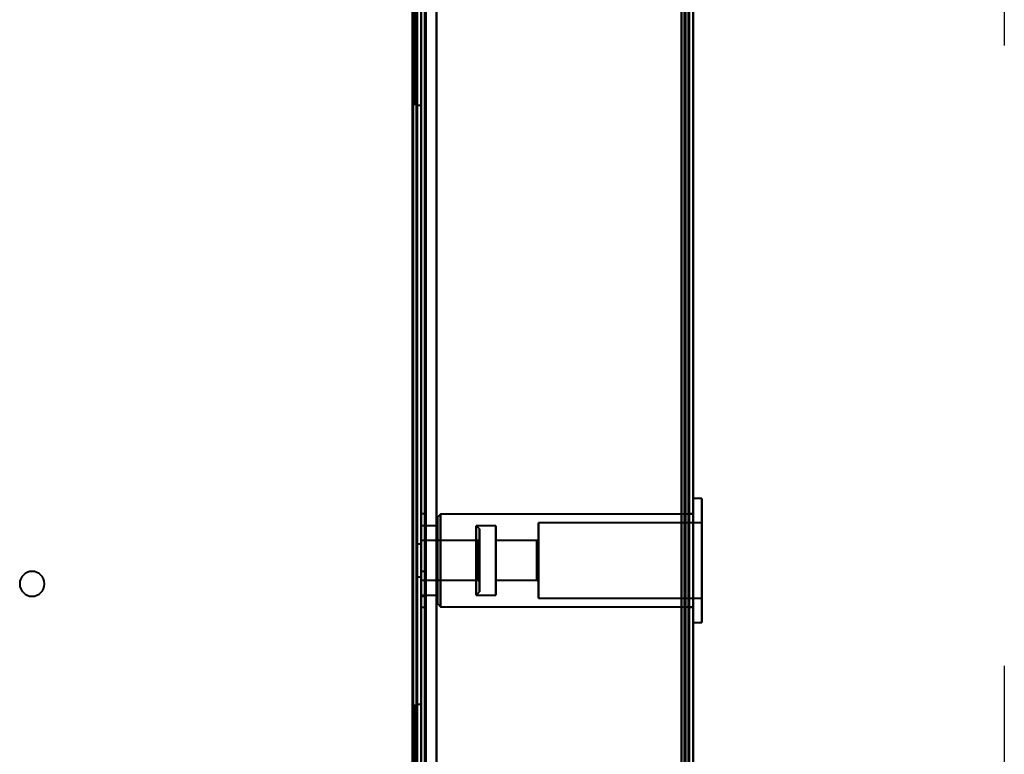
# Model space of a CAD drawing. Header units: millimetres. Extents: x -1087 to 1688, y -120 to 1046.
# Tile 66 of 78: x 498 to 625, y 508 to 603. Entities that reach past the tile are written whole.
import ezdxf

# ---------------------------------------------------------------- set-up
doc = ezdxf.new("R2010")
doc.units = ezdxf.units.MM
doc.layers.add('A-GENM', color=13, linetype='Continuous', lineweight=40)
doc.layers.add('G-IMPT', color=8, linetype='Continuous', lineweight=40)

# ---------------------------------------------------------------- blocks, each defined once
blk = doc.blocks.new('Maintenance r21 - Maintenance r21-755170-Arrière')
at = {"layer": 'A-GENM'}
for p, q in [((585, 973.37), (585, 0)), ((585, 0), (585, 973.37))]:
    blk.add_line(p, q, dxfattribs=at)
blk = doc.blocks.new('NEXA 1000 CALQUES_dwg-755156-Arrière')
at = {"layer": 'G-IMPT'}
for p, q in [((584.5, 129.47), (584.5, 972.27)), ((550, 128.97), (550, 937.77)), ((550, 937.27), (550, 129.47)), ((585, 128.97), (585, 937.77)), ((549.3, 763.37), (549.3, 591.87)), ((549.3, 591.87), (549.3, 763.37)), ((550, 763.37), (550, 591.87)), ((550, 591.87), (550, 763.37)), ((549.3, 591.87), (550, 591.87)), ((586.1, 541.32), (585, 541.32)), ((585, 541.32), (585, 533.37)), ((585, 530.33), (585, 541.32)), ((586.1, 541.32), (586.1, 530.33)), ((586.1, 530.33), (586.1, 541.32)), ((550.5, 539.37), (550, 539.37)), ((550, 539.37), (550, 533.37)), ((550, 533.37), (550, 539.37)), ((550.5, 533.37), (550.5, 539.37)), ((550.5, 539.37), (550.5, 533.37)), ((552.5, 539.32), (552.1, 538.92)), ((585, 539.32), (552.5, 539.32)), ((552.5, 531.09), (552.5, 539.32)), ((552.5, 539.32), (552.5, 531.09)), ((585, 539.37), (584.5, 539.37)), ((584.5, 539.37), (584.5, 533.37)), ((584.5, 533.37), (584.5, 539.37)), ((585, 533.37), (585, 539.37)), ((585, 539.32), (585, 531.09)), ((552.1, 538.92), (552.1, 531.25)), ((552.1, 531.25), (552.1, 538.92)), ((586.1, 538.22), (565.1, 538.22)), ((565.1, 531.51), (565.1, 538.22)), ((565.1, 538.22), (565.1, 531.51)), ((586.1, 531.51), (586.1, 538.22)), ((586.1, 538.22), (586.1, 531.51)), ((552.1, 537.82), (550, 537.82)), ((550, 537.82), (550, 533.37)), ((550, 531.67), (550, 537.82)), ((552.1, 531.67), (552.1, 537.82)), ((552.1, 537.82), (552.1, 531.67)), ((557.5, 537.42), (557.1, 537.82)), ((559.6, 537.82), (557.1, 537.82)), ((557.1, 533.37), (557.1, 537.82)), ((557.1, 537.82), (557.1, 533.37)), ((557.5, 533.37), (557.5, 537.42)), ((557.5, 537.42), (557.5, 533.37)), ((559.6, 531.67), (559.6, 537.82)), ((559.6, 537.82), (559.6, 531.67)), ((557.3, 535.92), (550, 535.92)), ((550, 535.92), (550, 532.4)), ((550, 533.37), (550, 535.92)), ((552.5, 527.42), (552.5, 535.65)), ((552.5, 535.65), (552.5, 527.42)), ((557.5, 536.12), (557.3, 535.92)), ((557.3, 535.92), (557.3, 533.37)), ((557.3, 534.35), (557.3, 535.92)), ((557.3, 535.73), (557.3, 535.92)), ((557.3, 535.73), (557.3, 533.37)), ((557.3, 532.4), (557.3, 535.73)), ((557.5, 533.37), (557.5, 536.12)), ((557.5, 536.12), (557.5, 533.37)), ((564.9, 535.92), (559.6, 535.92)), ((559.6, 535.92), (559.6, 532.4)), ((559.6, 532.4), (559.6, 535.92)), ((565.1, 536.12), (564.9, 535.92)), ((564.9, 535.92), (564.9, 532.4)), ((564.9, 532.4), (564.9, 535.92)), ((565.1, 532.32), (565.1, 536.12)), ((565.1, 536.12), (565.1, 532.32)), ((585, 533.37), (585, 536.42)), ((585, 535.65), (585, 527.42)), ((586.1, 536.42), (586.1, 525.42)), ((586.1, 525.42), (586.1, 536.42)), ((550, 535.47), (549.5, 535.47)), ((549.5, 533.37), (549.5, 535.47)), ((549.5, 535.47), (549.5, 533.37)), ((550, 533.37), (550, 535.47)), ((550, 535.47), (550, 533.37)), ((550, 533.37), (550, 535.08)), ((550, 534.35), (550, 533.37)), ((552.1, 535.5), (552.1, 527.82)), ((552.1, 527.82), (552.1, 535.5)), ((552.1, 528.92), (552.1, 535.08)), ((552.1, 535.08), (552.1, 528.92)), ((557.1, 535.08), (557.1, 528.92)), ((557.3, 530.82), (557.3, 534.35)), ((559.6, 528.92), (559.6, 535.08)), ((559.6, 535.08), (559.6, 528.92)), ((559.6, 534.35), (559.6, 530.82)), ((559.6, 530.82), (559.6, 534.35)), ((564.9, 534.35), (564.9, 530.82)), ((564.9, 530.82), (564.9, 534.35)), ((565.1, 528.52), (565.1, 535.23)), ((565.1, 535.23), (565.1, 528.52)), ((565.1, 530.62), (565.1, 534.43)), ((565.1, 534.43), (565.1, 530.62)), ((586.1, 528.52), (586.1, 535.23)), ((586.1, 535.23), (586.1, 528.52)), ((549.5, 531.27), (549.5, 533.37)), ((549.5, 533.37), (549.5, 531.27)), ((550, 533.37), (550, 527.37)), ((550, 527.37), (550, 533.37)), ((550, 533.37), (550, 528.92)), ((550, 533.37), (550, 530.82)), ((550, 528.92), (550, 533.37)), ((550, 531.27), (550, 533.37)), ((550, 530.82), (550, 533.37)), ((550, 533.37), (550, 531.27)), ((550.5, 527.37), (550.5, 533.37)), ((550.5, 533.37), (550.5, 527.37)), ((557.1, 528.92), (557.1, 533.37)), ((557.1, 533.37), (557.1, 531.67)), ((557.3, 533.37), (557.3, 530.82)), ((557.5, 530.62), (557.5, 533.37)), ((557.5, 529.32), (557.5, 533.37)), ((557.5, 533.37), (557.5, 530.62)), ((557.5, 533.37), (557.5, 529.32)), ((584.5, 533.37), (584.5, 527.37)), ((584.5, 527.37), (584.5, 533.37)), ((585, 527.37), (585, 533.37)), ((585, 533.37), (585, 525.42)), ((585, 525.42), (585, 533.37)), ((550.5, 531.97), (550, 531.97)), ((550.5, 531.97), (550, 531.97)), ((550, 531.97), (550, 530.37)), ((550, 531.97), (550, 530.37)), ((550, 530.37), (550, 531.97)), ((550, 530.37), (550, 531.97)), ((550.5, 530.37), (550.5, 531.97)), ((550.5, 530.37), (550.5, 531.97)), ((550.5, 531.97), (550.5, 530.37)), ((550.5, 531.97), (550.5, 530.37)), ((549.5, 531.27), (550, 531.27)), ((550, 530.82), (557.3, 530.82)), ((557.3, 530.82), (557.5, 530.62)), ((559.6, 530.82), (564.9, 530.82)), ((564.9, 530.82), (565.1, 530.62)), ((550, 530.37), (550, 528.77)), ((550, 530.37), (550, 528.77)), ((550, 528.77), (550, 530.37)), ((550, 528.77), (550, 530.37)), ((550.5, 528.77), (550.5, 530.37)), ((550.5, 528.77), (550.5, 530.37)), ((550.5, 530.37), (550.5, 528.77)), ((550.5, 530.37), (550.5, 528.77)), ((557.1, 528.92), (557.5, 529.32)), ((550, 528.92), (552.1, 528.92)), ((550, 528.77), (550.5, 528.77)), ((550, 528.77), (550.5, 528.77)), ((557.1, 528.92), (559.6, 528.92)), ((565.1, 528.52), (586.1, 528.52)), ((550, 527.37), (550.5, 527.37)), ((552.1, 527.82), (552.5, 527.42)), ((552.5, 527.42), (585, 527.42)), ((584.5, 527.37), (585, 527.37)), ((585, 525.42), (586.1, 525.42)), ((550, 514.87), (549.3, 514.87)), ((549.3, 514.87), (549.3, 343.37)), ((549.3, 343.37), (549.3, 514.87)), ((550, 514.87), (550, 343.37)), ((550, 343.37), (550, 514.87))]:
    blk.add_line(p, q, dxfattribs=at)
at = {"layer": 'G-IMPT', "flags": 128}
for points in [[(584.4, 128.97), (584.4, 339.92), (584.4, 550.87), (584.4, 761.82), (584.4, 972.77)], [(584.4, 972.77), (584.4, 761.82), (584.4, 550.87), (584.4, 339.92), (584.4, 128.97)], [(584.4, 128.97), (584.4, 339.92), (584.4, 550.87), (584.4, 761.82), (584.4, 972.77)], [(584.5, 972.77), (584.5, 761.82), (584.5, 550.87), (584.5, 339.92), (584.5, 128.97)], [(585, 972.77), (585, 761.82), (585, 550.87), (585, 339.92), (585, 128.97)], [(585, 128.97), (585, 339.92), (585, 550.87), (585, 761.82), (585, 972.77)], [(583.9, 972.27), (583.9, 761.57), (583.9, 550.87), (583.9, 340.17), (583.9, 129.47)], [(583.9, 129.47), (583.9, 340.17), (583.9, 550.87), (583.9, 761.57), (583.9, 972.27)], [(583.9, 972.27), (583.9, 761.57), (583.9, 550.87), (583.9, 340.17), (583.9, 129.47)], [(584, 129.47), (584, 340.17), (584, 550.87), (584, 761.57), (584, 972.27)], [(584, 972.27), (584, 761.57), (584, 550.87), (584, 340.17), (584, 129.47)], [(584, 129.47), (584, 340.17), (584, 550.87), (584, 761.57), (584, 972.27)], [(584.5, 129.47), (584.5, 340.17), (584.5, 550.87), (584.5, 761.57), (584.5, 972.27)], [(584.5, 972.27), (584.5, 761.57), (584.5, 550.87), (584.5, 340.17), (584.5, 129.47)], [(584.5, 129.47), (584.5, 340.17), (584.5, 550.87), (584.5, 761.57), (584.5, 972.27)], [(584.5, 972.27), (584.5, 761.57), (584.5, 550.87), (584.5, 340.17), (584.5, 129.47)], [(584.5, 129.47), (584.5, 340.17), (584.5, 550.87), (584.5, 761.57), (584.5, 972.27)], [(584.5, 972.27), (584.5, 761.57), (584.5, 550.87), (584.5, 340.17), (584.5, 129.47)], [(548.9, 161.37), (548.9, 355.35), (548.9, 549.32), (548.9, 743.3), (548.9, 937.27)], [(548.9, 937.27), (548.9, 743.3), (548.9, 549.32), (548.9, 355.35), (548.9, 161.37)], [(549, 937.37), (549, 735.37), (549, 533.37), (549, 331.37), (549, 129.37)], [(549, 129.37), (549, 331.37), (549, 533.37), (549, 735.37), (549, 937.37)], [(549, 937.27), (549, 735.32), (549, 533.37), (549, 331.42), (549, 129.47)], [(549, 129.47), (549, 331.42), (549, 533.37), (549, 735.32), (549, 937.27)], [(549.4, 128.97), (549.4, 331.17), (549.4, 533.37), (549.4, 735.57), (549.4, 937.77)], [(549.4, 937.77), (549.4, 735.57), (549.4, 533.37), (549.4, 331.17), (549.4, 128.97)], [(549.4, 937.77), (549.4, 735.57), (549.4, 533.37), (549.4, 331.17), (549.4, 128.97)], [(549.5, 128.97), (549.5, 331.17), (549.5, 533.37), (549.5, 735.57), (549.5, 937.77)], [(549.5, 129.47), (549.5, 331.42), (549.5, 533.37), (549.5, 735.32), (549.5, 937.27)], [(549.5, 937.27), (549.5, 735.32), (549.5, 533.37), (549.5, 331.42), (549.5, 129.47)], [(549.5, 129.47), (549.5, 331.42), (549.5, 533.37), (549.5, 735.32), (549.5, 937.27)], [(549.5, 937.27), (549.5, 735.32), (549.5, 533.37), (549.5, 331.42), (549.5, 129.47)], [(549.5, 129.47), (549.5, 331.42), (549.5, 533.37), (549.5, 735.32), (549.5, 937.27)], [(549.5, 937.27), (549.5, 735.32), (549.5, 533.37), (549.5, 331.42), (549.5, 129.47)], [(550, 128.97), (550, 331.17), (550, 533.37), (550, 735.57), (550, 937.77)], [(550, 937.77), (550, 735.57), (550, 533.37), (550, 331.17), (550, 128.97)], [(550, 937.27), (550, 735.32), (550, 533.37), (550, 331.42), (550, 129.47)], [(550, 161.37), (550, 355.35), (550, 549.32), (550, 743.3), (550, 937.27)], [(550, 937.27), (550, 735.32), (550, 533.37), (550, 331.42), (550, 129.47)], [(550, 129.47), (550, 331.42), (550, 533.37), (550, 735.32), (550, 937.27)], [(550, 129.47), (550, 331.42), (550, 533.37), (550, 735.32), (550, 937.27)], [(550, 937.27), (550, 743.3), (550, 549.32), (550, 355.35), (550, 161.37)], [(550.5, 937.27), (550.5, 735.32), (550.5, 533.37), (550.5, 331.42), (550.5, 129.47)], [(550.5, 129.47), (550.5, 331.42), (550.5, 533.37), (550.5, 735.32), (550.5, 937.27)], [(550.6, 937.27), (550.6, 735.32), (550.6, 533.37), (550.6, 331.42), (550.6, 129.47)], [(550.6, 129.47), (550.6, 331.42), (550.6, 533.37), (550.6, 735.32), (550.6, 937.27)], [(550.6, 129.47), (550.6, 331.42), (550.6, 533.37), (550.6, 735.32), (550.6, 937.27)], [(550.6, 129.47), (550.6, 331.42), (550.6, 533.37), (550.6, 735.32), (550.6, 937.27)], [(550.6, 937.27), (550.6, 735.32), (550.6, 533.37), (550.6, 331.42), (550.6, 129.47)], [(550.6, 937.27), (550.6, 735.32), (550.6, 533.37), (550.6, 331.42), (550.6, 129.47)], [(552, 937.77), (552, 735.57), (552, 533.37), (552, 331.17), (552, 128.97)], [(552, 937.77), (552, 735.57), (552, 533.37), (552, 331.17), (552, 128.97)], [(552, 128.97), (552, 331.17), (552, 533.37), (552, 735.57), (552, 937.77)], [(552, 128.97), (552, 331.17), (552, 533.37), (552, 735.57), (552, 937.77)], [(552, 129.47), (552, 331.42), (552, 533.37), (552, 735.32), (552, 937.27)], [(552, 937.27), (552, 735.32), (552, 533.37), (552, 331.42), (552, 129.47)], [(552, 129.47), (552, 331.42), (552, 533.37), (552, 735.32), (552, 937.27)], [(552, 937.27), (552, 735.32), (552, 533.37), (552, 331.42), (552, 129.47)], [(583.5, 937.27), (583.5, 735.32), (583.5, 533.37), (583.5, 331.42), (583.5, 129.47)], [(583.5, 129.47), (583.5, 331.42), (583.5, 533.37), (583.5, 735.32), (583.5, 937.27)], [(583.5, 937.27), (583.5, 735.32), (583.5, 533.37), (583.5, 331.42), (583.5, 129.47)], [(583.5, 129.47), (583.5, 331.42), (583.5, 533.37), (583.5, 735.32), (583.5, 937.27)], [(584.4, 128.97), (584.4, 331.17), (584.4, 533.37), (584.4, 735.57), (584.4, 937.77)], [(584.4, 937.77), (584.4, 735.57), (584.4, 533.37), (584.4, 331.17), (584.4, 128.97)], [(584.4, 937.77), (584.4, 735.57), (584.4, 533.37), (584.4, 331.17), (584.4, 128.97)], [(584.5, 128.97), (584.5, 331.17), (584.5, 533.37), (584.5, 735.57), (584.5, 937.77)], [(585, 128.97), (585, 331.17), (585, 533.37), (585, 735.57), (585, 937.77)], [(585, 937.77), (585, 735.57), (585, 533.37), (585, 331.17), (585, 128.97)], [(583.5, 291.17), (583.5, 421.02), (583.5, 550.87), (583.5, 680.72), (583.5, 810.57)], [(583.5, 810.57), (583.5, 680.72), (583.5, 550.87), (583.5, 421.02), (583.5, 291.17)], [(583.5, 291.17), (583.5, 421.02), (583.5, 550.87), (583.5, 680.72), (583.5, 810.57)], [(583.5, 810.57), (583.5, 680.72), (583.5, 550.87), (583.5, 421.02), (583.5, 291.17)], [(584.4, 291.17), (584.4, 421.02), (584.4, 550.87), (584.4, 680.72), (584.4, 810.57)], [(584.4, 810.57), (584.4, 680.72), (584.4, 550.87), (584.4, 421.02), (584.4, 291.17)], [(584.4, 291.17), (584.4, 421.02), (584.4, 550.87), (584.4, 680.72), (584.4, 810.57)], [(584.5, 810.57), (584.5, 680.72), (584.5, 550.87), (584.5, 421.02), (584.5, 291.17)], [(585, 810.57), (585, 680.72), (585, 550.87), (585, 421.02), (585, 291.17)], [(585, 291.17), (585, 421.02), (585, 550.87), (585, 680.72), (585, 810.57)], [(585, 291.17), (585, 421.02), (585, 550.87), (585, 680.72), (585, 810.57)], [(585, 810.57), (585, 680.72), (585, 550.87), (585, 421.02), (585, 291.17)]]:
    blk.add_lwpolyline(points, dxfattribs=at)
at = {"layer": 'G-IMPT'}
for start, end in [(90, 180), (90, 180), (0, 180), (0, 180), (270, 90), (270, 90), (180, 270), (180, 270), (180, 0), (180, 360)]:
    blk.add_arc((500, 530.37), 1.6, start, end, dxfattribs=at)

msp = doc.modelspace()

# ---------------------------------------------------------------- linework, layer by layer
at = {"color": 1, "lineweight": 30}
for p, q in [((625, 625.44), (625, 599.56)), ((625, 519.81), (625, 493.94))]:
    msp.add_line(p, q, dxfattribs=at)

# ---------------------------------------------------------------- block references
at = {"layer": 'A-GENM'}
msp.add_blockref('Maintenance r21 - Maintenance r21-755170-Arrière', (0, 0), dxfattribs=at)
at = {"layer": 'G-IMPT'}
msp.add_blockref('NEXA 1000 CALQUES_dwg-755156-Arrière', (0, 0), dxfattribs=at)

doc.saveas('drawing.dxf')
